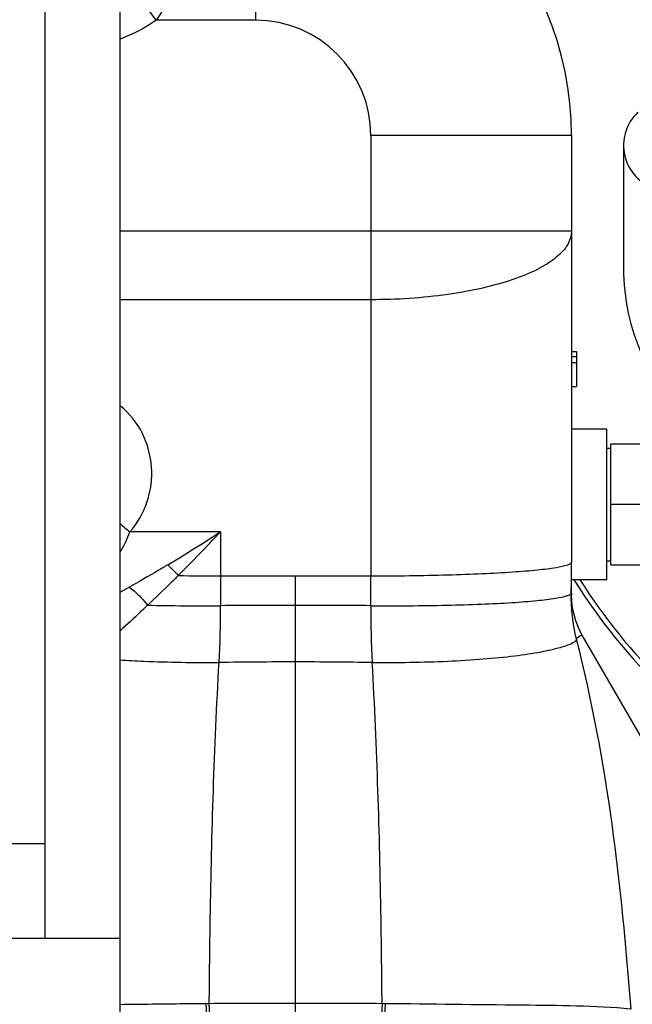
# Model space of a CAD drawing. Header units: millimetres. Extents: x 0 to 1189, y 0 to 841.
# Tile 25 of 173: x 436.61 to 441.49, y 200.23 to 208.08. Entities that reach past the tile are written whole.
import ezdxf
from ezdxf.enums import TextEntityAlignment as Align

# ---------------------------------------------------------------- set-up
doc = ezdxf.new("R2010")
doc.units = ezdxf.units.MM
doc.header["$LTSCALE"] = 65.395
doc.layers.get('0').update_dxf_attribs({"linetype": 'CONTINUOUS'})
for name, color, linetype in [('1707_125001_01_PBL1175', 7, 'CONTINUOUS'), ('6M32E_GENSET_GRUNDRAHMEN_ABL1126', 7, 'CONTINUOUS'), ('6M32E_GENSET_GRUNDRAHMEN_T1_PBL1127', 7, 'CONTINUOUS'), ('6M32E_GENSET_VERROHRUNG_ABL1095', 7, 'CONTINUOUS'), ('D931_1-M16X170_PBL1239', 7, 'CONTINUOUS'), ('links_14_VBL1092', 7, 'CONTINUOUS'), ('N6003-18_5X30-8_PBL1238', 7, 'CONTINUOUS'), ('PUMPENAGGRR45_125_160_FL-Z-DB50_PBL1149', 7, 'CONTINUOUS')]:
    doc.layers.add(name, color=color, linetype=linetype)
doc.styles.get("Standard").update_dxf_attribs({"font": 'txt', "width": 0.6})
doc.dimstyles.new('DIMSTYLE_2', dxfattribs={"dimtxt": 3.5, "dimasz": 3.5, "dimexe": 1.8, "dimexo": 0, "dimgap": 0.875, "dimtad": 1, "dimlfac": 25, "dimdsep": 46, "dimtxsty": 'Standard', "dimblk": '_FILLED', "dimblk1": '_FILLED', "dimblk2": '_FILLED', "dimcen": 0.09, "dimadec": 0, "dimazin": 0, "dimtp": 2, "dimtm": 2, "dimtfac": 1, "dimtofl": 0, "dimtmove": 0, "dimatfit": 3, "dimldrblk": '_FILLED', "dimfxl": 1, "dimtolj": 1, "dimarcsym": 0})

# ---------------------------------------------------------------- blocks, each defined once
blk = doc.blocks.new('_FILLED')
at = {"color": 0, "linetype": 'ByBlock'}
blk.add_solid([(0, 0), (-1, 0.1671), (-1, -0.1671)], dxfattribs=at)
blk = doc.blocks.new('*D14')
at = {"color": 6, "linetype": 'Continuous'}
for p, q in [((469.4474, 230.5969), (469.4474, 153.8786)), ((302.0875, 223.837), (302.0875, 153.8786)), ((302.0875, 155.6786), (385.7675, 155.6786)), ((469.4474, 155.6786), (385.7675, 155.6786))]:
    blk.add_line(p, q, dxfattribs=at)
at = {"color": 6, "linetype": 'Continuous', "xscale": 3.5, "yscale": 3.5, "zscale": 3.5, "rotation": 180}
blk.add_blockref('_FILLED', (302.0875, 155.6786), dxfattribs=at)
at = {"color": 6, "linetype": 'Continuous', "xscale": 3.5, "yscale": 3.5, "zscale": 3.5}
blk.add_blockref('_FILLED', (469.4474, 155.6786), dxfattribs=at)
at = {"color": 6, "linetype": 'Continuous', "width": 0.636905}
blk.add_text('4184', height=3.5, dxfattribs=at).set_placement((385.7675, 156.5536), align=Align.CENTER)
blk = doc.blocks.new('PUMPENAGGRR45_125_160_FL-Z-DB50_PBL1149', base_point=(443.0905, 205.8067))
at = {"layer": 'PUMPENAGGRR45_125_160_FL-Z-DB50_PBL1149', "color": 7, "linetype": 'Continuous'}
blk.add_line((441.4215, 207.0781), (441.4215, 206.0981), dxfattribs=at)
for centre, radius, start, end in [((441.7815, 207.0781), 0.36, 132.90378, 253.63598), ((443.1015, 206.0981), 1.68, 180, 204.52467), ((444.9935, 206.0981), 4.68, 212.09165, 225.99713), ((444.9935, 206.0981), 4.64, 212.40546, 225.52566)]:
    blk.add_arc(centre, radius, start, end, dxfattribs=at)
blk = doc.blocks.new('1707_125001_01_PBL1175', base_point=(440.5875, 203.9554))
at = {"layer": '1707_125001_01_PBL1175', "color": 9, "linetype": 'Continuous'}
for p, q in [((438.4875, 209.6754), (438.4875, 208.0754)), ((437.6948, 208.0754), (437.4075, 208.4729)), ((438.4875, 208.0754), (437.6948, 208.0754)), ((441.0075, 207.1554), (439.4075, 207.1554)), ((439.4075, 207.1554), (439.4075, 203.646)), ((441.0075, 206.3949), (437.4075, 206.3949)), ((439.4075, 205.8476), (437.4075, 205.8476)), ((438.2075, 203.9976), (437.4859, 203.9976)), ((438.2075, 203.9976), (438.2075, 203.646)), ((438.2075, 203.646), (439.4075, 203.646)), ((438.8075, 199.1554), (438.8075, 203.646)), ((438.1185, 200.2359), (438.0947, 200.2356)), ((439.5203, 200.2356), (439.4964, 200.2359))]:
    blk.add_line(p, q, dxfattribs=at)
at = {"layer": '1707_125001_01_PBL1175', "color": 7, "linetype": 'Continuous'}
for p, q in [((441.0075, 207.1554), (441.0075, 203.7554)), ((441.0075, 205.4354), (441.0475, 205.4354)), ((441.0475, 205.4354), (441.0475, 205.1554)), ((441.0075, 205.3937), (441.0475, 205.3937)), ((441.0075, 205.3461), (441.0475, 205.3461)), ((441.0075, 205.1554), (441.0475, 205.1554)), ((441.0075, 203.4924), (441.0075, 203.5554)), ((442.9028, 200.0382), (441.0932, 203.1724))]:
    blk.add_line(p, q, dxfattribs=at)
for centre, radius, start, end in [((438.4875, 207.1554), 2.52, 0, 90), ((430.0054, 203.7571), 11.0021, 358.71131, 359.99149)]:
    blk.add_arc(centre, radius, start, end, dxfattribs=at)
at = {"layer": '1707_125001_01_PBL1175', "color": 9, "linetype": 'Continuous'}
for centre, radius, start, end in [((438.4875, 207.1554), 0.92, 0, 89.99968), ((439.3204, 206.2997), 2.9436, 229.4619, 231.44967), ((431.5398, 214.1517), 12.1475, 300.95096, 303.29077), ((428.3641, 213.1343), 13.4302, 315.06433, 317.13219), ((438.206, 226.5698), 22.9238, 269.16374, 270.00377), ((472.4188, 203.6412), 34.2114, 179.99208, 180.38978), ((405.1961, 203.6412), 34.2114, 359.61022, 0.00792), ((434.8562, 208.2701), 5.3951, 298.21786, 299.10492), ((438.0443, 224.6374), 21.2295, 268.87123, 270.44258), ((431.0348, 203.364), 7.1736, 356.73451, 0.35533), ((438.8042, 108.6056), 94.8048, 89.998, 90.360138), ((438.8108, 108.6056), 94.8048, 89.639862, 90.002), ((446.5801, 203.364), 7.1736, 179.64467, 183.26549), ((438.802, 163.7418), 39.2183, 89.99201, 90.88428), ((438.8011, 162.1937), 40.7663, 89.13266, 89.99104), ((430.1554, 199.7773), 7.9524, 0.32643, 3.30408), ((438.8215, 103.9784), 96.2601, 90.008357, 90.418428), ((429.7861, 199.7242), 8.3481, 0.67323, 3.51394), ((438.7935, 104.1218), 96.1166, 89.580995, 89.991679), ((447.8285, 199.7241), 8.3478, 176.48539, 179.3262), ((447.4588, 199.7773), 7.9517, 176.69602, 179.6739)]:
    blk.add_arc(centre, radius, start, end, dxfattribs=at)
for points, knots in [([(437.4077, 209.6605), (437.5477, 209.6484), (437.7699, 209.6051), (437.9306, 209.3722), (437.9806, 209.1602), (437.9841, 208.9106), (437.9263, 208.5315), (437.8116, 208.2444), (437.6948, 208.0754)], [0, 0, 0, 0, 0.214296, 0.308041, 0.415672, 0.542662, 0.686578, 1, 1, 1, 1]), ([(441.0075, 206.3949), (441.0075, 206.3578), (440.9802, 206.2748), (440.8795, 206.1721), (440.7282, 206.0799), (440.5287, 205.9998), (440.2877, 205.9338), (439.9111, 205.8664), (439.612, 205.8476), (439.4075, 205.8476)], [0, 0, 0, 0, 0.062199, 0.139022, 0.237296, 0.357985, 0.498974, 0.656409, 1, 1, 1, 1]), ([(437.4859, 203.9976), (437.5483, 204.0668), (437.6423, 204.2337), (437.6753, 204.5153), (437.6032, 204.7908), (437.483, 204.9422), (437.4093, 205.0003)], [0, 0, 0, 0, 0.250865, 0.49865, 0.747128, 1, 1, 1, 1]), ([(439.4075, 203.646), (439.6116, 203.646), (439.908, 203.6496), (440.2851, 203.6631), (440.5244, 203.6761), (440.7214, 203.6919), (440.8669, 203.7089), (440.9562, 203.7265), (440.9963, 203.7407), (441.0075, 203.751), (441.0075, 203.7554)], [0, 0, 0, 0, 0.379719, 0.551366, 0.701951, 0.825767, 0.9182, 0.976078, 0.991806, 1, 1, 1, 1]), ([(437.7874, 203.7339), (437.7616, 203.7185), (437.66, 203.6581), (437.5575, 203.5991), (437.4805, 203.5562)], [0, 0, 0, 0, 0.253827, 1, 1, 1, 1]), ([(437.8714, 203.6484), (437.8508, 203.628), (437.7699, 203.5483), (437.6879, 203.4697), (437.6261, 203.412)], [0, 0, 0, 0, 0.255059, 1, 1, 1, 1]), ([(437.4805, 203.5562), (437.4936, 203.5468), (437.5473, 203.5042), (437.5942, 203.4535), (437.6261, 203.412)], [0, 0, 0, 0, 0.23631, 1, 1, 1, 1]), ([(439.4067, 203.4085), (439.6084, 203.4072), (439.9026, 203.4085), (440.2781, 203.4196), (440.5185, 203.4316), (440.7168, 203.447), (440.8632, 203.464), (440.953, 203.4815), (440.993, 203.4956), (441.0045, 203.5053), (441.0047, 203.5096)], [0, 0, 0, 0, 0.376021, 0.54818, 0.699929, 0.824895, 0.918051, 0.976174, 0.99192, 1, 1, 1, 1]), ([(437.6261, 203.412), (437.6079, 203.3942), (437.5362, 203.3251), (437.4629, 203.2576), (437.4073, 203.2085)], [0, 0, 0, 0, 0.255229, 1, 1, 1, 1]), ([(439.4182, 202.9554), (439.6188, 202.9545), (439.9141, 202.9589), (440.293, 202.9814), (440.5422, 203.0058), (440.7465, 203.0357), (440.9041, 203.0696), (440.9934, 203.0997), (441.0455, 203.1266), (441.0476, 203.1415)], [0, 0, 0, 0, 0.363445, 0.53477, 0.688139, 0.815837, 0.911785, 0.97266, 1, 1, 1, 1]), ([(441.0476, 203.1415), (441.0559, 203.1545), (441.0708, 203.1709), (441.0896, 203.1727), (441.0932, 203.1724)], [0, 0, 0, 0, 0.815613, 1, 1, 1, 1]), ([(441.482, 200.1928), (441.4426, 200.6857), (441.3523, 201.6765), (441.1702, 202.6568), (441.0476, 203.1415)], [0, 0, 0, 0, 0.497198, 1, 1, 1, 1]), ([(437.4057, 202.9771), (437.4693, 202.9728), (437.7327, 202.9584), (437.9967, 202.9545), (438.1967, 202.9554)], [0, 0, 0, 0, 0.241714, 1, 1, 1, 1]), ([(438.1185, 200.2359), (438.1205, 200.462), (438.1312, 201.3689), (438.1583, 202.2757), (438.1967, 202.9554)], [0, 0, 0, 0, 0.249398, 1, 1, 1, 1]), ([(439.4964, 200.2359), (439.4944, 200.462), (439.4837, 201.3689), (439.4566, 202.2757), (439.4182, 202.9554)], [0, 0, 0, 0, 0.249398, 1, 1, 1, 1]), ([(438.0947, 200.2356), (438.0362, 200.235), (437.8071, 200.2326), (437.578, 200.2297), (437.4074, 200.2278)], [0, 0, 0, 0, 0.255121, 1, 1, 1, 1]), ([(441.4786, 200.1931), (441.1919, 200.2191), (440.5378, 200.2226), (439.8854, 200.2322), (439.5203, 200.2356)], [0, 0, 0, 0, 0.440875, 1, 1, 1, 1])]:
    blk.add_open_spline(points, degree=3, knots=knots, dxfattribs=at)
for points in [[(437.6948, 208.0754), (437.6074, 208.0122), (437.5099, 207.9611), (437.4081, 207.9256)], [(437.4098, 203.8404), (437.4422, 203.8888), (437.4672, 203.9425), (437.4859, 203.9976)], [(437.7874, 203.7339), (437.8172, 203.7073), (437.8452, 203.6786), (437.8714, 203.6484)], [(441.0476, 203.1415), (441.017, 203.2612), (441.0019, 203.3861), (441.0047, 203.5096)]]:
    blk.add_open_spline(points, degree=3, dxfattribs=at)
at = {"layer": '1707_125001_01_PBL1175', "color": 7, "linetype": 'Continuous'}
for points in [[(441.0069, 203.5554), (441.0064, 203.6221), (441.0075, 203.6888), (441.0075, 203.7554)], [(441.0932, 203.1724), (441.038, 203.2681), (441.0075, 203.382), (441.0075, 203.4924)]]:
    blk.add_open_spline(points, degree=3, dxfattribs=at)
blk.add_open_spline([(441.0047, 203.5096), (441.0077, 203.5113), (441.0069, 203.5006), (441.0065, 203.4925), (441.0075, 203.4924)], degree=3, knots=[0, 0, 0, 0, 0.595402, 1, 1, 1, 1], dxfattribs=at)
blk = doc.blocks.new('N6003-18_5X30-8_PBL1238', base_point=(441.1473, 204.2154))
at = {"layer": 'N6003-18_5X30-8_PBL1238', "color": 7, "linetype": 'Continuous'}
for p, q in [((441.2875, 204.8154), (441.0075, 204.8154)), ((441.2875, 203.6154), (441.2875, 204.8154)), ((441.2875, 203.6154), (441.0071, 203.6154))]:
    blk.add_line(p, q, dxfattribs=at)
blk = doc.blocks.new('D931_1-M16X170_PBL1239', base_point=(441.4875, 204.2154))
at = {"layer": 'D931_1-M16X170_PBL1239', "color": 7, "linetype": 'Continuous'}
for p, q in [((441.2875, 204.6654), (441.3195, 204.6654)), ((441.6873, 204.6954), (441.3195, 204.6954)), ((441.3195, 203.7354), (441.3195, 204.6954)), ((441.6875, 204.6954), (441.6875, 203.7353)), ((441.6674, 204.2154), (441.3195, 204.2154)), ((441.2875, 203.7654), (441.3195, 203.7654)), ((441.3195, 203.7354), (441.6873, 203.7354))]:
    blk.add_line(p, q, dxfattribs=at)
for points in [[(441.6674, 204.6954), (441.6797, 204.6161), (441.6873, 204.5357), (441.6873, 204.4554)], [(441.6873, 204.4554), (441.6873, 204.3751), (441.6797, 204.2948), (441.6674, 204.2154)], [(441.6674, 204.2154), (441.6797, 204.1361), (441.6873, 204.0557), (441.6873, 203.9754)], [(441.6873, 203.9754), (441.6873, 203.8951), (441.6797, 203.8148), (441.6674, 203.7354)]]:
    blk.add_open_spline(points, degree=3, dxfattribs=at)
blk = doc.blocks.new('6M32E_GENSET_VERROHRUNG_ABL1095', base_point=(297.8908, 254.2154))
at = {"layer": '1707_125001_01_PBL1175'}
blk.add_blockref('1707_125001_01_PBL1175', (440.5875, 203.9554), dxfattribs=at)
at = {"layer": 'D931_1-M16X170_PBL1239'}
blk.add_blockref('D931_1-M16X170_PBL1239', (441.4875, 204.2154), dxfattribs=at)
at = {"layer": 'N6003-18_5X30-8_PBL1238'}
blk.add_blockref('N6003-18_5X30-8_PBL1238', (441.1473, 204.2154), dxfattribs=at)
at = {"layer": 'PUMPENAGGRR45_125_160_FL-Z-DB50_PBL1149'}
blk.add_blockref('PUMPENAGGRR45_125_160_FL-Z-DB50_PBL1149', (443.0905, 205.8067), dxfattribs=at)
blk = doc.blocks.new('6M32E_GENSET_GRUNDRAHMEN_T1_PBL1127', base_point=(293.0675, 197.1554))
at = {"layer": '6M32E_GENSET_GRUNDRAHMEN_T1_PBL1127', "color": 7, "linetype": 'Continuous'}
for p, q in [((437.4075, 173.5554), (437.4075, 222.3554)), ((436.8075, 219.9554), (436.8075, 200.7554)), ((436.2075, 201.5127), (436.8075, 201.5127)), ((437.4075, 200.7554), (135.0075, 200.7554))]:
    blk.add_line(p, q, dxfattribs=at)
blk = doc.blocks.new('6M32E_GENSET_GRUNDRAHMEN_ABL1126', base_point=(293.0675, 197.1554))
at = {"layer": '6M32E_GENSET_GRUNDRAHMEN_T1_PBL1127'}
blk.add_blockref('6M32E_GENSET_GRUNDRAHMEN_T1_PBL1127', (293.0675, 197.1554), dxfattribs=at)
blk = doc.blocks.new('LINKS_14_VBL1092', base_point=(312.0428, 276.0554))
at = {"layer": '6M32E_GENSET_GRUNDRAHMEN_ABL1126'}
blk.add_blockref('6M32E_GENSET_GRUNDRAHMEN_ABL1126', (293.0675, 197.1554), dxfattribs=at)
at = {"layer": '6M32E_GENSET_VERROHRUNG_ABL1095'}
blk.add_blockref('6M32E_GENSET_VERROHRUNG_ABL1095', (297.8908, 254.2154), dxfattribs=at)

msp = doc.modelspace()

# ---------------------------------------------------------------- block references
at = {"layer": 'links_14_VBL1092'}
msp.add_blockref('LINKS_14_VBL1092', (312.04282, 276.05542), dxfattribs=at)

# ---------------------------------------------------------------- dimensions: what is measured, and where the dimension line sits
at = {"color": 6, "linetype": 'Continuous'}
dim = msp.add_linear_dim(base=(469.44744, 155.67864), p1=(302.08746, 223.83701), p2=(469.44744, 230.59688), dimstyle='DIMSTYLE_2', dxfattribs=at)
dim.commit()
dim.dimension.update_dxf_attribs({"geometry": '*D14', "text_midpoint": (385.43412, 155.67864), "dimtype": 160})

doc.saveas('drawing.dxf')
